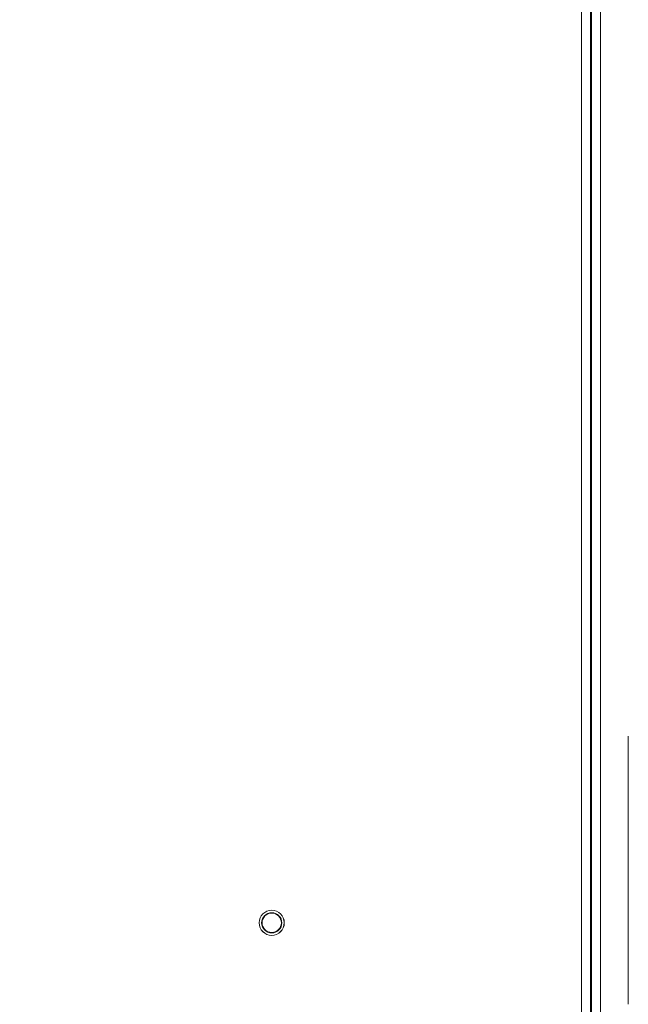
# Model space of a CAD drawing. Header units: millimetres. Extents: x 0 to 594, y 0 to 420.
# Tile 46 of 76: x 128 to 157, y 280 to 327. Entities that reach past the tile are written whole.
import ezdxf

# ---------------------------------------------------------------- set-up
doc = ezdxf.new("R2010")
doc.units = ezdxf.units.MM
doc.styles.add('SLDTEXTSTYLE1', font='TXT', dxfattribs={"width": 0.605})
doc.dimstyles.new('SLDDIMSTYLE0', dxfattribs={"dimtxt": 2.568319, "dimasz": 3.3, "dimexe": 0, "dimexo": 0.0625, "dimgap": 0.64208, "dimtad": 1, "dimdec": 1, "dimlfac": 5, "dimrnd": 1e-09, "dimzin": 12, "dimdsep": 46, "dimtxsty": 'SLDTEXTSTYLE1', "dimsah": 1, "dimcen": 0.09, "dimadec": 0, "dimazin": 3, "dimtfac": 1, "dimtdec": 1, "dimtofl": 0, "dimtmove": 0, "dimatfit": 3, "dimfxl": 1, "dimfrac": 2, "dimtolj": 1, "dimtzin": 12, "dimarcsym": 0})

# ---------------------------------------------------------------- blocks, each defined once
blk = doc.blocks.new('_D_15')
at = {"color": 7, "linetype": 'Continuous', "lineweight": 0}
for p, q in [((107.707, 372.909), (185.665, 372.909)), ((184.665, 230.163), (184.665, 372.909)), ((180.133, 305.701), (180.133, 306.289)), ((180.133, 306.289), (184.077, 306.289)), ((184.077, 306.289), (184.077, 305.701)), ((180.133, 297.371), (180.133, 296.783)), ((184.077, 296.783), (184.077, 297.371)), ((180.133, 296.783), (184.077, 296.783)), ((162.794, 230.163), (185.665, 230.163))]:
    blk.add_line(p, q, dxfattribs=at)
for points in [[(184.665, 372.909), (184.165, 369.609), (185.165, 369.609)], [(184.665, 230.163), (185.165, 233.463), (184.165, 233.463)]]:
    blk.add_solid(points, dxfattribs=at)
at = {"color": 7, "linetype": 'Continuous', "lineweight": 0, "char_height": 2.6458, "attachment_point": 1, "rotation": 90, "style": 'SLDTEXTSTYLE1'}
for s, insert in [('713,7', (176.135, 297.126)), ('28,1', (180.667, 298.106))]:
    blk.add_mtext(s, dxfattribs=dict(at, insert=insert))

msp = doc.modelspace()

# ---------------------------------------------------------------- linework, layer by layer
at = {"color": 7, "linetype": 'Continuous', "lineweight": 15}
for p, q in [((154.459, 242.112), (154.459, 352.309)), ((154.883, 240.307), (154.883, 352.309)), ((154.932, 240.307), (154.932, 352.309)), ((155.356, 240.307), (155.356, 352.309)), ((156.686, 279.927), (156.686, 292.692))]:
    msp.add_line(p, q, dxfattribs=at)
for radius in [0.6, 0.597, 0.48, 0.462]:
    msp.add_circle((139.707, 283.809), radius, dxfattribs=at)

# ---------------------------------------------------------------- dimensions: what is measured, and where the dimension line sits
at = {"color": 7, "linetype": 'Continuous', "lineweight": 0}
dim = msp.add_linear_dim(base=(184.665, 372.909), p1=(162.794, 230.163), p2=(107.707, 372.909), angle=90, dimstyle='SLDDIMSTYLE0', dxfattribs=at)
dim.commit()
dim.dimension.update_dxf_attribs({"geometry": '_D_15', "text_midpoint": (184.665, 301.536), "dimtype": 160})

doc.saveas('drawing.dxf')
